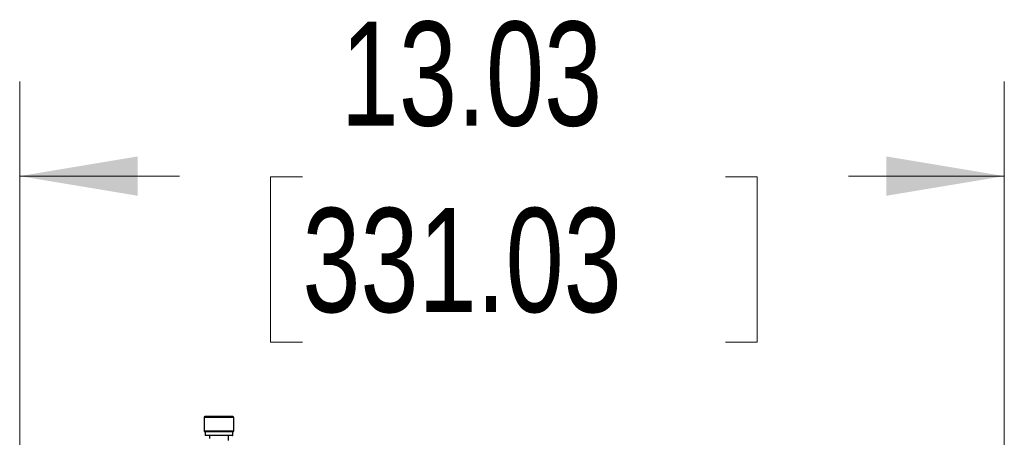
# Model space of a CAD drawing. Header units: inches. Extents: x 5 to 165, y 3 to 108.
# Tile 61 of 139: x 79.25 to 92.28, y 54.17 to 59.69. Entities that reach past the tile are written whole.
import ezdxf

# ---------------------------------------------------------------- set-up
doc = ezdxf.new("R2010")
doc.units = ezdxf.units.IN
doc.header["$LTSCALE"] = 10
doc.header["$MEASUREMENT"] = 0
doc.styles.add('SLDTEXTSTYLE0', font='TXT', dxfattribs={"width": 0.75})
doc.dimstyles.new('SLDDIMSTYLE3', dxfattribs={"dimtxt": 1.377953, "dimasz": 1.56, "dimexe": 0, "dimexo": 0.0625, "dimgap": 0.344488, "dimtad": 0, "dimtih": 1, "dimtoh": 1, "dimrnd": 1e-09, "dimzin": 12, "dimdsep": 46, "dimtxsty": 'SLDTEXTSTYLE0', "dimsah": 1, "dimcen": 0.09, "dimadec": 0, "dimazin": 3, "dimtfac": 1, "dimtofl": 0, "dimtmove": 0, "dimatfit": 3, "dimfxl": 1, "dimfrac": 2, "dimtolj": 1, "dimtzin": 12, "dimarcsym": 0})

# ---------------------------------------------------------------- blocks, each defined once
blk = doc.blocks.new('_D_4')
at = {"color": 1, "linetype": 'Continuous', "lineweight": 18}
for p, q in [((79.245, 53.955), (79.245, 58.874)), ((92.278, 53.161), (92.278, 58.874)), ((79.245, 57.624), (81.359, 57.624)), ((82.987, 57.613), (82.567, 57.613)), ((82.567, 57.613), (82.567, 55.426)), ((88.587, 57.613), (89.007, 57.613)), ((89.007, 57.613), (89.007, 55.426)), ((92.278, 57.624), (90.215, 57.624)), ((82.567, 55.426), (82.987, 55.426)), ((89.007, 55.426), (88.587, 55.426))]:
    blk.add_line(p, q, dxfattribs=at)
for points in [[(79.245, 57.624), (80.805, 57.364), (80.805, 57.884)], [(92.278, 57.624), (90.718, 57.884), (90.718, 57.364)]]:
    blk.add_solid(points, dxfattribs=at)
at = {"color": 1, "linetype": 'Continuous', "lineweight": 18, "char_height": 1.378, "attachment_point": 1, "style": 'SLDTEXTSTYLE0'}
for s, insert in [('13.03', (83.496, 59.669)), ('331.03', (82.987, 57.202))]:
    blk.add_mtext(s, dxfattribs=dict(at, insert=insert))

msp = doc.modelspace()

# ---------------------------------------------------------------- linework, layer by layer
at = {"color": 7, "linetype": 'Continuous', "lineweight": 25}
for p, q in [((81.686176, 54.431265), (81.686176, 54.251265)), ((82.068176, 54.441265), (81.696176, 54.441265)), ((82.078176, 54.251265), (82.078176, 54.431265)), ((81.696655, 54.241265), (81.696176, 54.241265)), ((82.068176, 54.241265), (81.696655, 54.241265)), ((81.699676, 54.239265), (81.699676, 54.193265)), ((82.064676, 54.193265), (82.064676, 54.239265)), ((82.062676, 54.191265), (81.701676, 54.191265)), ((81.757176, 54.189265), (81.757176, 54.150549)), ((82.007176, 54.125549), (82.007176, 54.189265))]:
    msp.add_line(p, q, dxfattribs=at)
at = {"color": 8, "linetype": 'Continuous', "lineweight": 25}
for p, q in [((82.078176, 54.431265), (81.686176, 54.431265)), ((81.686176, 54.251265), (82.078176, 54.251265)), ((82.064676, 54.239265), (81.699676, 54.239265)), ((82.064676, 54.193265), (81.699676, 54.193265)), ((82.007176, 54.189265), (81.757176, 54.189265))]:
    msp.add_line(p, q, dxfattribs=at)
at = {"color": 7, "linetype": 'Continuous', "lineweight": 25}
for centre, radius, start, end in [((81.696176, 54.431265), 0.01, 90, 180), ((82.068176, 54.431265), 0.01, 0, 90), ((81.696176, 54.251265), 0.01, 180, 270), ((81.697676, 54.239265), 0.002, 0, 90), ((82.066676, 54.239265), 0.002, 90, 180), ((82.068176, 54.251265), 0.01, 270, 0), ((81.701676, 54.193265), 0.002, 180, 270), ((81.755176, 54.189265), 0.002, 0, 90), ((82.009176, 54.189265), 0.002, 90, 180), ((82.062676, 54.193265), 0.002, 270, 0)]:
    msp.add_arc(centre, radius, start, end, dxfattribs=at)

# ---------------------------------------------------------------- dimensions: what is measured, and where the dimension line sits
at = {"color": 1, "linetype": 'Continuous', "lineweight": 18}
dim = msp.add_linear_dim(base=(92.277676, 57.623841), p1=(79.245176, 53.454765), p2=(92.277676, 52.661265), dimstyle='SLDDIMSTYLE3', dxfattribs=at)
dim.commit()
dim.dimension.update_dxf_attribs({"geometry": '_D_4', "text_midpoint": (85.787031, 57.623841), "dimtype": 160})

doc.saveas('drawing.dxf')
